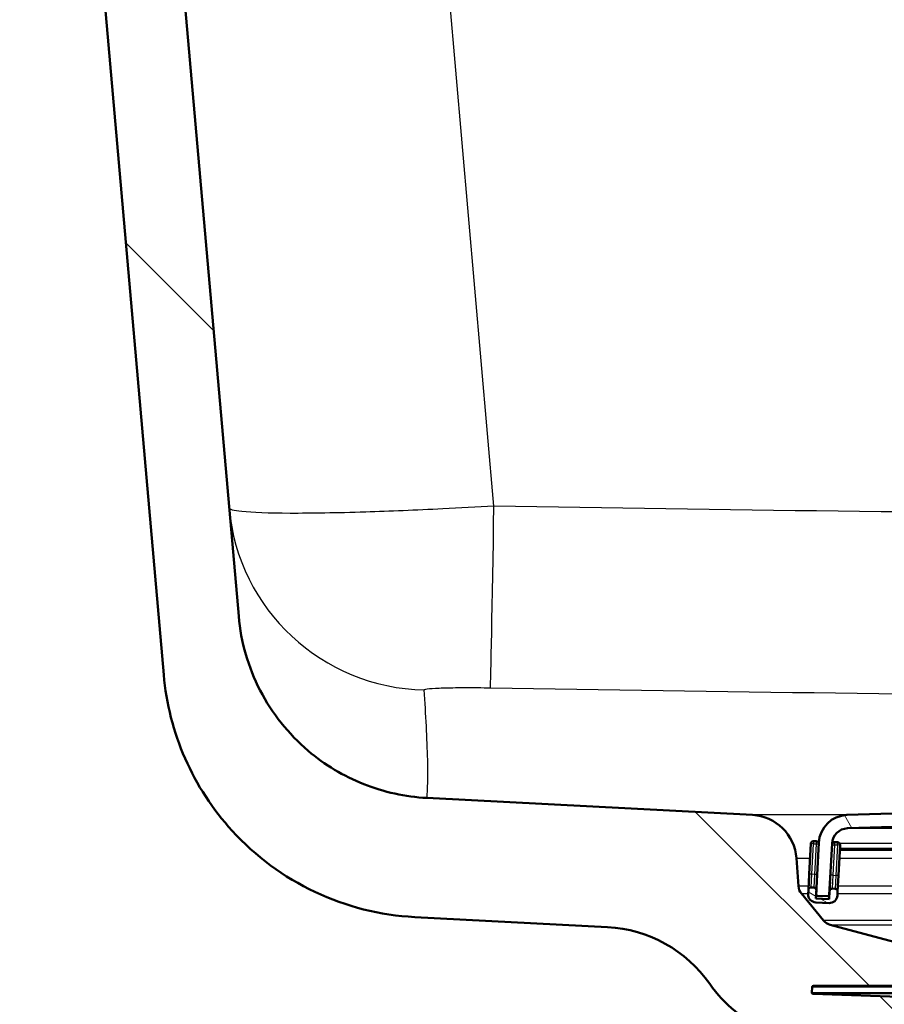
# Model space of a CAD drawing. Header units: millimetres. Extents: x 100 to 2000, y 93 to 2870.
# Tile 5 of 33: x 535 to 600, y 1555 to 1629. Entities that reach past the tile are written whole.
import ezdxf

# ---------------------------------------------------------------- set-up
doc = ezdxf.new("R2010")
doc.units = ezdxf.units.MM
doc.header["$LTSCALE"] = 10
for name, color, linetype, lineweight in [('Dimensions(ISO)', 7, 'Continuous', 25), ('Hatch', 7, 'Continuous', 9), ('Visible Edges(ISO)', 7, 'Continuous', 50), ('Visible Tangent Edges(ISO)', 7, 'Continuous', 25)]:
    doc.layers.add(name, color=color, linetype=linetype, lineweight=lineweight)
doc.styles.add('Text_3.5mm', font='arial.ttf', dxfattribs={"width": 0.899999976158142})
doc.dimstyles.new('KS-STANDARD', dxfattribs={"dimscale": 10, "dimtxt": 3.5, "dimasz": 2.5, "dimexe": 3.174999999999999, "dimexo": 0, "dimgap": 0.8, "dimtad": 1, "dimdec": 1, "dimrnd": 1e-08, "dimtxsty": 'Text_3.5mm', "dimcen": 0.09, "dimdle": 10, "dimclrd": 7, "dimclre": 7, "dimclrt": 7, "dimadec": 0, "dimazin": 2, "dimtfac": 0.7142857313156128, "dimtdec": 4, "dimtmove": 0, "dimatfit": 3, "dimfxl": 1, "dimtolj": 1, "dimlwd": 25, "dimlwe": 25, "dimarcsym": 0})

# ---------------------------------------------------------------- blocks, each defined once
blk = doc.blocks.new('*D11')
at = {"layer": 'Defpoints', "color": 0, "linetype": 'Continuous'}
for p in [(652.0407523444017, 2055.028946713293), (400.6407523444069, 1762.747173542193), (652.0407523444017, 1568.909233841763)]:
    blk.add_point(p, dxfattribs=at)
at = {"layer": 'Dimensions(ISO)', "color": 7, "linetype": 'Continuous', "lineweight": 25}
for p, q in [((400.6407523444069, 1762.747173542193), (400.6407523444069, 2086.778946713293)), ((652.0407523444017, 1568.909233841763), (652.0407523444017, 2086.778946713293)), ((425.6407523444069, 2055.028946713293), (627.0407523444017, 2055.028946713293))]:
    blk.add_line(p, q, dxfattribs=at)
at = {"layer": 'Dimensions(ISO)', "color": 7, "linetype": 'Continuous'}
for points in [[(425.6407523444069, 2059.19561337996), (425.6407523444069, 2050.862280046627), (400.6407523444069, 2055.028946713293)], [(627.0407523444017, 2059.19561337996), (627.0407523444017, 2050.862280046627), (652.0407523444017, 2055.028946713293)]]:
    blk.add_solid(points, dxfattribs=at)
at = {"layer": 'Dimensions(ISO)', "color": 7, "linetype": 'Continuous', "lineweight": 25, "insert": (494.8143205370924, 2080.89900138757), "char_height": 35, "attachment_point": 4, "style": 'Text_3.5mm'}
blk.add_mtext('\\A1;251', dxfattribs=at)

msp = doc.modelspace()

# ---------------------------------------------------------------- hatches: boundary and pattern name
at = {"layer": 'Hatch'}
h = msp.add_hatch(dxfattribs=at)
h.set_pattern_fill('ANSI31', color=256, scale=254, angle=90, style=0)
h.set_pattern_definition([(135, (0, 0), (-22.45064030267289, -22.45064030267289), [])])
edge = h.paths.add_edge_path()
edge.add_line((592.0407523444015, 1553.054999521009), (607.3704842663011, 1553.054999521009))
edge.add_line((607.3704842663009, 1553.054999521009), (607.2346837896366, 1554.997036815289))
edge.add_ellipse((606.9363978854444, 1553.834700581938), major_axis=(1.199268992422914, -0.0418793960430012), ratio=1, start_angle=77.60699785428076, end_angle=90.00000000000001)
edge.add_line((606.9782772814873, 1555.033969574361), (595.0197517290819, 1555.451570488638))
edge.add_ellipse((595.0232416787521, 1555.55150957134), major_axis=(-0.0999390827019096, 0.0034899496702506), ratio=1, start_angle=0, end_angle=90.00000000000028, ccw=False)
edge.add_line((594.9233025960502, 1555.55499952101), (594.9372623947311, 1555.954755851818))
edge.add_ellipse((595.0372014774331, 1555.951265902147), major_axis=(0.0034899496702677, 0.099939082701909), ratio=1, start_angle=2.000000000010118, end_angle=90, ccw=False)
edge.add_line((595.0372014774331, 1556.051265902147), (607.1609649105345, 1556.051265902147))
edge.add_line((607.1609649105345, 1556.051265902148), (607.090509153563, 1557.05883016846))
edge.add_ellipse((606.0929451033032, 1556.989073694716), major_axis=(-0.0697564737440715, 0.9975640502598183), ratio=1, start_angle=270, end_angle=341.0000000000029)
edge.add_line((606.3517641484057, 1557.954999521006), (596.3062503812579, 1560.646686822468))
edge.add_ellipse((596.5650694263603, 1561.612612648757), major_axis=(-0.9659258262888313, 0.258819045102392), ratio=1, start_angle=54.49999999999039, end_angle=90, ccw=False)
edge.add_line((595.7934448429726, 1560.97653442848), (594.1293007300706, 1562.99530266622))
edge.add_ellipse((594.9009253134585, 1563.631380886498), major_axis=(-0.6360782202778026, 0.7716245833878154), ratio=1, start_angle=54.50000000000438, end_angle=89.99999999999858, ccw=False)
edge.add_line((593.9033612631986, 1563.561624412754), (593.7567559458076, 1565.658178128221))
edge.add_ellipse((590.2652817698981, 1565.414030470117), major_axis=(-0.244147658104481, 3.491474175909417), ratio=1, start_angle=270, end_angle=352.9999999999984)
edge.add_line((590.4484576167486, 1568.909233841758), (565.9738150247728, 1570.191895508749))
edge.add_spline(control_points=[(565.9738150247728, 1570.191895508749), (564.3416157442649, 1570.277435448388), (562.7343163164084, 1570.629176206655), (559.6968412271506, 1571.837195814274), (558.2869852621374, 1572.685393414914), (555.5538675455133, 1575.009481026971), (554.3272492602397, 1576.553318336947), (552.5348314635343, 1580.024276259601), (551.9861684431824, 1581.918212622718), (551.8159338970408, 1583.864002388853)], knot_values=[-2.152596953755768, -2.152596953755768, -2.152596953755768, -2.152596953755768, -1.662265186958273, -1.662265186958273, -1.17193342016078, -1.17193342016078, -0.585966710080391, -0.585966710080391, 0, 0, 0, 0], degree=3, periodic=0)
edge.add_line((551.8159338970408, 1583.864002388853), (536.6009879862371, 1757.771629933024))
edge.add_ellipse((535.1066959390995, 1757.640896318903), major_axis=(-0.1307336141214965, 1.494292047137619), ratio=1, start_angle=269.9999999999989, end_angle=354.5000000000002)
edge.add_line((535.119785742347, 1759.140839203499), (526.6357881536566, 1759.214877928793))
edge.add_line((526.6357881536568, 1759.214877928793), (517.6826290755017, 1759.293010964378))
edge.add_line((517.6826290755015, 1759.293010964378), (517.6259065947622, 1752.79325846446))
edge.add_line((517.6259065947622, 1752.79325846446), (519.3402416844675, 1752.778297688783))
edge.add_ellipse((519.3315151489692, 1751.778335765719), major_axis=(0.999961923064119, -0.0087265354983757), ratio=1, start_angle=10, end_angle=90, ccw=False)
edge.add_line((520.3178007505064, 1751.94338337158), (520.5290480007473, 1750.681019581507))
edge.add_ellipse((521.0221908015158, 1750.763543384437), major_axis=(0.0825238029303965, -0.4931428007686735), ratio=1, start_angle=269.9999999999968, end_angle=349.9999999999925)
edge.add_line((521.0178275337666, 1750.263562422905), (527.1553899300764, 1750.210000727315))
edge.add_ellipse((527.1161205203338, 1745.710172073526), major_axis=(4.499828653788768, -0.0392694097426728), ratio=1, start_angle=5.4999999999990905, end_angle=90, ccw=False)
edge.add_line((531.5989966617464, 1746.10237291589), (546.178565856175, 1579.457134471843))
edge.add_spline(control_points=[(546.178565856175, 1579.457134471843), (546.3685002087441, 1577.286174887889), (546.9119941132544, 1575.160781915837), (548.6630475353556, 1571.169494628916), (549.8588930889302, 1569.330300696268), (553.082968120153, 1565.796509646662), (555.1972417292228, 1564.233853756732), (559.9057723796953, 1562.00693213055), (562.4550133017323, 1561.36395697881), (565.055740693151, 1561.227658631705)], knot_values=[-2.870129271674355, -2.870129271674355, -2.870129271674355, -2.870129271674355, -2.216353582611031, -2.216353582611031, -1.562577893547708, -1.562577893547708, -0.7812889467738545, -0.7812889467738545, 0, 0, 0, 0], degree=3, periodic=0)
edge.add_line((565.055740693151, 1561.227658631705), (579.5566584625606, 1560.467697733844))
edge.add_ellipse((579.0332989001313, 1550.481402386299), major_axis=(9.986295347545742, -0.5233595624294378), ratio=1, start_angle=37.86021752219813, end_angle=90, ccw=False)
edge.add_ellipse((595.4442776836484, 1561.9129278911), major_axis=(5.715762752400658, -8.205489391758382), ratio=1, start_angle=270, end_angle=302.2923472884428)
edge.add_ellipse((592.0407523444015, 1552.554999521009), major_axis=(0.1425082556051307, 0.4792613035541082), ratio=1, start_angle=16.55983554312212, end_angle=89.99999999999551, ccw=False)
edge = h.paths.add_edge_path()
edge.add_line((477.6376539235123, 1759.642478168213), (469.1536563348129, 1759.716516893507))
edge.add_ellipse((469.179835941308, 1762.716402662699), major_axis=(-2.999885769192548, 0.0261796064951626), ratio=1, start_angle=5.500000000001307, end_angle=90, ccw=False)
edge.add_line((466.1912518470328, 1762.454935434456), (465.7605476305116, 1767.377907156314))
edge.add_ellipse((464.2662555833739, 1767.247173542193), major_axis=(-0.1307336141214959, 1.494292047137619), ratio=1, start_angle=270.0000000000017, end_angle=354.9999999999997)
edge.add_line((464.2662555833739, 1768.747173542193), (447.459085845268, 1768.747173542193))
edge.add_ellipse((447.4590858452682, 1767.247173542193), major_axis=(-1.500000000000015, -3.55e-14), ratio=1, start_angle=270, end_angle=355.9999999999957)
edge.add_line((445.9627397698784, 1767.351808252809), (445.6407523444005, 1762.747173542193))
edge.add_line((445.6407523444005, 1762.747173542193), (451.6407523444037, 1762.747173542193))
edge.add_line((451.6407523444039, 1762.747173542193), (452.4897523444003, 1762.747173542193))
edge.add_ellipse((452.4897523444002, 1761.747173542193), major_axis=(1.000000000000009, 0), ratio=1, start_angle=0, end_angle=90, ccw=False)
edge.add_line((453.4897523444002, 1761.747173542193), (453.4897523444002, 1758.761465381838))
edge.add_ellipse((451.182548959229, 1756.843963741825), major_axis=(1.917501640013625, -2.30720338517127), ratio=1, start_angle=65.2702513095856, end_angle=90, ccw=False)
edge.add_line((454.0803264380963, 1757.620420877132), (457.4698045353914, 1744.970716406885))
edge.add_ellipse((460.3675820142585, 1745.747173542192), major_axis=(0.7764571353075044, -2.897777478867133), ratio=1, start_angle=269.9999999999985, end_angle=345.0000000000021)
edge.add_line((460.3675820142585, 1742.747173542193), (462.5138133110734, 1742.747173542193))
edge.add_ellipse((462.5138133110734, 1745.747173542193), major_axis=(3.000000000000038, 3.54e-14), ratio=1, start_angle=270, end_angle=345.7615499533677)
edge.add_line((465.4216548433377, 1745.009299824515), (466.1025618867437, 1747.692644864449))
edge.add_ellipse((469.9796839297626, 1746.70881324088), major_axis=(0.9838316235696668, 3.877122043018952), ratio=1, start_angle=13.738450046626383, end_angle=89.99999999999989, ccw=False)
edge.add_line((470.0145900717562, 1750.708660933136), (483.0985369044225, 1750.594479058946))
edge.add_ellipse((483.1029001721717, 1751.094460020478), major_axis=(0.4999809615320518, -0.0043632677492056), ratio=1, start_angle=269.9999999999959, end_angle=350.0000000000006)
edge.add_line((483.5945276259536, 1751.003342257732), (483.8277739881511, 1752.261827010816))
edge.add_ellipse((484.8110288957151, 1752.079591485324), major_axis=(0.1822355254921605, 0.9832549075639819), ratio=1, start_angle=10.000000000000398, end_angle=90, ccw=False)
edge.add_line((484.8197554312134, 1753.079553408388), (486.534090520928, 1753.064592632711))
edge.add_line((486.5340905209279, 1753.064592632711), (486.5908130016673, 1759.564345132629))
edge.add_line((486.5908130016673, 1759.564345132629), (477.6376539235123, 1759.642478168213))
edge = h.paths.add_edge_path()
edge.add_line((707.1794156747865, 1553.054999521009), (712.0407523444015, 1553.054999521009))
edge.add_ellipse((712.0407523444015, 1552.554999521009), major_axis=(0.5000000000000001, 0), ratio=1, start_angle=16.55983554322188, end_angle=89.99999999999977, ccw=False)
edge.add_ellipse((708.6372270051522, 1561.9129278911), major_axis=(9.215420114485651, 3.882786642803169), ratio=1, start_angle=270, end_angle=302.2923472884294)
edge.add_ellipse((725.0482057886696, 1550.481402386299), major_axis=(5.715762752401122, 8.205489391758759), ratio=1, start_angle=37.860217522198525, end_angle=90, ccw=False)
edge.add_line((724.5248462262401, 1560.467697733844), (906.9959217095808, 1570.030601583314))
edge.add_spline(control_points=[(906.9959217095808, 1570.030601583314), (909.1721874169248, 1570.144654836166), (911.3152533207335, 1570.613642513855), (915.3652201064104, 1572.224335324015), (917.2450280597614, 1573.355265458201), (920.8891850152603, 1576.454048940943), (922.5246760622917, 1578.512498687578), (924.9145664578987, 1583.140442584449), (925.6461171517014, 1585.665691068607), (925.873096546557, 1588.260077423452)], knot_values=[-2.87012927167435, -2.87012927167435, -2.87012927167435, -2.87012927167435, -2.216353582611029, -2.216353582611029, -1.562577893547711, -1.562577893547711, -0.7812889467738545, -0.7812889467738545, 0, 0, 0, 0], degree=3, periodic=0)
edge.add_line((925.873096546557, 1588.260077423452), (936.9858006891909, 1715.278866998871))
edge.add_ellipse((1036.605270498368, 1706.563292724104), major_axis=(8.71557427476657, 99.61946980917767), ratio=0.9999999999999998, start_angle=77.0000000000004, end_angle=90, ccw=False)
edge.add_line((941.4996188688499, 1737.4649921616), (943.0540657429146, 1742.249087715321))
edge.add_ellipse((924.0329354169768, 1748.429427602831), major_axis=(19.02113032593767, -6.180339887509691), ratio=1, start_angle=0, end_angle=2.999999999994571)
edge.add_line((943.3514519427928, 1743.25304670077), (947.2011782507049, 1757.620420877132))
edge.add_ellipse((950.098955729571, 1756.843963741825), major_axis=(0.7764571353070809, 2.897777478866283), ratio=1, start_angle=65.27025130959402, end_angle=90.00000000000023, ccw=False)
edge.add_line((947.7917523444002, 1758.761465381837), (947.7917523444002, 1761.747173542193))
edge.add_ellipse((948.7917523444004, 1761.747173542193), major_axis=(4.56e-14, 1.000000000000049), ratio=1, start_angle=4.604316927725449e-12, end_angle=89.99999999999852, ccw=False)
edge.add_line((948.7917523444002, 1762.747173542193), (949.6407523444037, 1762.747173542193))
edge.add_line((949.6407523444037, 1762.747173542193), (955.6407523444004, 1762.747173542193))
edge.add_line((955.6407523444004, 1762.747173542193), (955.3187649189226, 1767.351808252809))
edge.add_ellipse((953.8224188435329, 1767.247173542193), major_axis=(-0.1046347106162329, 1.49634607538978), ratio=1, start_angle=269.9999999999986, end_angle=355.999999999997)
edge.add_line((953.8224188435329, 1768.747173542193), (937.0152491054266, 1768.747173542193))
edge.add_ellipse((937.0152491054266, 1767.247173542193), major_axis=(-1.499999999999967, 3.56e-14), ratio=1, start_angle=270, end_angle=355.0000000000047)
edge.add_line((935.5209570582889, 1767.377907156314), (920.2357285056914, 1592.666945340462))
edge.add_spline(control_points=[(920.2357285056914, 1592.666945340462), (920.0932777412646, 1591.038725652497), (919.6856573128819, 1589.444680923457), (918.3723672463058, 1586.451215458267), (917.475483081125, 1585.071820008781), (915.0574268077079, 1582.421476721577), (913.4717216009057, 1581.249484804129), (909.9403236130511, 1579.579293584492), (908.0283929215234, 1579.097062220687), (906.0778473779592, 1578.994838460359)], knot_values=[-2.152596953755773, -2.152596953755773, -2.152596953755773, -2.152596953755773, -1.662265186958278, -1.662265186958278, -1.171933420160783, -1.171933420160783, -0.5859667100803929, -0.5859667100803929, 0, 0, 0, 0], degree=3, periodic=0)
edge.add_line((906.0778473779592, 1578.994838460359), (713.6330470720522, 1568.909233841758))
edge.add_ellipse((713.8162229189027, 1565.414030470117), major_axis=(-3.495203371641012, -0.1831758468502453), ratio=1, start_angle=270.0000000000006, end_angle=353.0000000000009)
edge.add_line((710.3247487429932, 1565.658178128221), (710.1781434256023, 1563.561624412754))
edge.add_ellipse((709.1805793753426, 1563.631380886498), major_axis=(-0.069756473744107, -0.9975640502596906), ratio=1, start_angle=54.49999999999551, end_angle=90, ccw=False)
edge.add_line((709.9522039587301, 1562.99530266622), (708.288059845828, 1560.97653442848))
edge.add_ellipse((707.5164352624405, 1561.612612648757), major_axis=(-0.6360782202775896, -0.7716245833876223), ratio=1, start_angle=54.49999999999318, end_angle=89.99999999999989, ccw=False)
edge.add_line((707.7752543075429, 1560.646686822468), (697.7297405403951, 1557.954999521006))
edge.add_ellipse((697.9885595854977, 1556.989073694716), major_axis=(-0.9659258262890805, -0.2588190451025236), ratio=1, start_angle=270.0000000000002, end_angle=341.0000000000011)
edge.add_line((696.9909955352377, 1557.05883016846), (696.9205397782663, 1556.051265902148))
edge.add_line((696.9205397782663, 1556.051265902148), (709.0443032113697, 1556.051265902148))
edge.add_ellipse((709.0443032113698, 1555.951265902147), major_axis=(0.1, 0), ratio=1, start_angle=2.000000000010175, end_angle=90, ccw=False)
edge.add_line((709.1442422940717, 1555.954755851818), (709.1582020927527, 1555.55499952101))
edge.add_ellipse((709.058263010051, 1555.55150957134), major_axis=(0.0034899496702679, -0.099939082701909), ratio=1, start_angle=0, end_angle=90, ccw=False)
edge.add_line((709.061752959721, 1555.451570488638), (697.1032274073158, 1555.033969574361))
edge.add_ellipse((697.1451068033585, 1553.834700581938), major_axis=(1.162336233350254, 0.2982859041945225), ratio=1, start_angle=77.60699785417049, end_angle=90.0000000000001)
edge.add_line((696.8468208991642, 1554.997036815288), (696.7110204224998, 1553.054999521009))
edge.add_line((696.7110204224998, 1553.054999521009), (707.1794156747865, 1553.054999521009))
h = msp.add_hatch(dxfattribs=at)
h.set_pattern_fill('ANSI31', color=256, scale=254, angle=75, style=0)
h.set_pattern_definition([(120, (0, 0), (-27.49630657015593, -15.875), [])])
edge = h.paths.add_edge_path()
edge.add_ellipse((595.3316535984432, 1562.938536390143), major_axis=(-0.0052335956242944, -0.0998629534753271), ratio=1, start_angle=270.0000000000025, end_angle=296.589049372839)
edge.add_ellipse((595.3316535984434, 1562.938536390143), major_axis=(0.0400173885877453, -0.0916439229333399), ratio=1, start_angle=270.0000000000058, end_angle=333.4109506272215)
edge.add_line((595.3264200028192, 1562.838673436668), (596.1253236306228, 1562.796804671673))
edge.add_ellipse((596.1305572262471, 1562.89666762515), major_axis=(0.0998629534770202, -0.0052335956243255), ratio=1, start_angle=269.9999999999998, end_angle=272.9999999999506)
edge.add_ellipse((596.1305572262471, 1562.896667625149), major_axis=(0.1000000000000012, 0), ratio=1, start_angle=270, end_angle=357.0000000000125)
edge.add_line((596.2304201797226, 1562.891434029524), (596.4338611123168, 1566.773318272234))
edge.add_ellipse((597.6322165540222, 1566.710515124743), major_axis=(0.0628031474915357, 1.198355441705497), ratio=1, start_angle=4.955554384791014, end_angle=89.99999999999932, ccw=False)
edge.add_ellipse((652.0407523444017, -26.7858895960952), major_axis=(1594.695705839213, 54.4494848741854), ratio=1, start_angle=86.0888912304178, end_angle=90, ccw=False)
edge.add_ellipse((706.4492881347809, 1566.710515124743), major_axis=(1.199301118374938, -0.0409490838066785), ratio=1, start_angle=4.955554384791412, end_angle=89.99999999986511, ccw=False)
edge.add_line((707.6476435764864, 1566.773318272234), (707.8510845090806, 1562.891434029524))
edge.add_ellipse((707.950947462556, 1562.896667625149), major_axis=(0.0052335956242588, -0.0998629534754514), ratio=1, start_angle=269.9999999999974, end_angle=357.0000000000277)
edge.add_ellipse((707.950947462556, 1562.896667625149), major_axis=(0.1000000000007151, 2.66e-14), ratio=1, start_angle=269.9999999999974, end_angle=272.9999999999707)
edge.add_line((707.9561810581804, 1562.796804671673), (708.755084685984, 1562.838673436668))
edge.add_ellipse((708.7498510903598, 1562.938536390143), major_axis=(0.0998629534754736, 0.0052335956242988), ratio=1, start_angle=269.9999999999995, end_angle=332.7180519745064)
edge.add_ellipse((708.7498510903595, 1562.938536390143), major_axis=(0.0911532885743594, -0.0411227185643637), ratio=0.9999999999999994, start_angle=8.3967e-12, end_angle=27.28194802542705)
edge.add_line((708.8497140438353, 1562.943769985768), (708.8315946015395, 1563.289509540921))
edge.add_line((708.8315946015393, 1563.289509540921), (708.6462731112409, 1566.825654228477))
edge.add_ellipse((706.4492881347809, 1566.710515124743), major_axis=(-0.1151391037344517, 2.196984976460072), ratio=1, start_angle=269.9999999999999, end_angle=355.044445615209)
edge.add_ellipse((652.0407523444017, -26.78588959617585), major_axis=(-1595.695123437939, 54.48360911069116), ratio=1, start_angle=270, end_angle=273.9111087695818)
edge.add_ellipse((597.6322165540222, 1566.710515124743), major_axis=(-2.198718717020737, -0.0750733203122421), ratio=1, start_angle=269.9999999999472, end_angle=355.044445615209)
edge.add_line((595.4352315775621, 1566.825654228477), (595.2503736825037, 1563.29835546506))
edge.add_line((595.2503736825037, 1563.29835546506), (595.2317906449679, 1562.943769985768))
h = msp.add_hatch(dxfattribs=at)
h.set_pattern_fill('ANSI31', color=256, scale=254, angle=105, style=0)
h.set_pattern_definition([(150, (0, 0), (-15.875, -27.49630657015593), [])])
edge = h.paths.add_edge_path()
edge.add_ellipse((595.0578505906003, 1563.244181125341), major_axis=(0.0104671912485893, 0.1997259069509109), ratio=1, start_angle=269.9999999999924, end_angle=288.7161445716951)
edge.add_ellipse((595.0578505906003, 1563.244181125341), major_axis=(-0.0541743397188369, 0.1925230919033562), ratio=1, start_angle=270.0000000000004, end_angle=341.2838554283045)
edge.add_line((595.0683177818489, 1563.443907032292), (594.868591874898, 1563.454374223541))
edge.add_ellipse((594.8581246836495, 1563.25464831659), major_axis=(-0.1997259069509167, 0.0104671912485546), ratio=1, start_angle=269.9999999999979, end_angle=359.9999999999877)
edge.add_line((594.6583987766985, 1563.265115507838), (594.6426979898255, 1562.965526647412))
edge.add_ellipse((595.2418757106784, 1562.934125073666), major_axis=(-0.0314015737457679, -0.5991777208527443), ratio=1, start_angle=270.0000000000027, end_angle=359.9999999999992)
edge.add_line((595.2104741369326, 1562.334947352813), (596.2091036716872, 1562.28261139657))
edge.add_ellipse((596.240505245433, 1562.881789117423), major_axis=(0.5991777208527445, -0.0314015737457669), ratio=1, start_angle=269.9999999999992, end_angle=359.9999999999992)
edge.add_line((596.8396829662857, 1562.850387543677), (596.8553837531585, 1563.149976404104))
edge.add_ellipse((596.6556578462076, 1563.160443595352), major_axis=(0.010467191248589, 0.1997259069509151), ratio=1, start_angle=269.9999999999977, end_angle=359.9999999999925)
edge.add_line((596.6661250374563, 1563.360169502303), (596.4663991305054, 1563.370636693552))
edge.add_ellipse((596.4559319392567, 1563.170910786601), major_axis=(-0.1997259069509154, 0.0104671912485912), ratio=0.9999999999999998, start_angle=269.9999999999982, end_angle=359.9999999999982)
edge.add_line((596.2562060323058, 1563.18137797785), (596.2248044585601, 1562.582200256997))
edge.add_line((596.2248044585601, 1562.582200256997), (595.2261749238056, 1562.63453621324))
edge.add_line((595.2261749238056, 1562.63453621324), (595.2400096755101, 1562.898519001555))
edge.add_line((595.2400096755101, 1562.898519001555), (595.2575764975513, 1563.233713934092))

# ---------------------------------------------------------------- linework, layer by layer
at = {"layer": 'Visible Edges(ISO)'}
for p, q in [((551.8159338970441, 1583.864002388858), (536.6009879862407, 1757.771629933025)), ((531.5989966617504, 1746.102372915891), (546.1785658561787, 1579.457134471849)), ((590.448457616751, 1568.909233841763), (565.973815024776, 1570.191895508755)), ((594.8415746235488, 1566.760318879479), (594.72120192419, 1564.463470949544)), ((595.2514936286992, 1566.939110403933), (595.0517677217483, 1566.949577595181)), ((595.4352315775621, 1566.825654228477), (595.2317906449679, 1562.943769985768)), ((596.2304201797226, 1562.891434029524), (596.4338611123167, 1566.773318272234)), ((596.8493008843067, 1566.855372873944), (596.6495749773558, 1566.865840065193)), ((596.9181869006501, 1564.348331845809), (597.0385596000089, 1566.645179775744)), ((597.0200434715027, 1566.29187099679), (646.2636996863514, 1566.29187099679)), ((593.9033612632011, 1563.56162441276), (593.75675594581, 1565.658178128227)), ((594.72120192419, 1564.463470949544), (594.6583987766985, 1563.265115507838)), ((596.8553837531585, 1563.149976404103), (596.9181869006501, 1564.348331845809)), ((595.0683177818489, 1563.443907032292), (594.868591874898, 1563.45437422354)), ((596.2923703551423, 1563.871434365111), (596.2562060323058, 1563.181377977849)), ((596.6661250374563, 1563.360169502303), (596.4663991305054, 1563.370636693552)), ((595.7934448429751, 1560.976534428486), (594.129300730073, 1562.995302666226)), ((594.6583987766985, 1563.265115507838), (594.6426979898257, 1562.965526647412)), ((595.2261749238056, 1562.63453621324), (595.2575764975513, 1563.233713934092)), ((596.2248044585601, 1562.582200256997), (595.2261749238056, 1562.63453621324)), ((595.3264200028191, 1562.838673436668), (596.1253236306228, 1562.796804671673)), ((596.1305572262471, 1562.796667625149), (596.2360442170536, 1562.796667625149)), ((596.2562060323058, 1563.181377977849), (596.2248044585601, 1562.582200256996)), ((596.8396829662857, 1562.850387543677), (596.8553837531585, 1563.149976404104)), ((595.2104741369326, 1562.334947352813), (596.2091036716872, 1562.28261139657)), ((565.0557406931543, 1561.227658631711), (579.5566584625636, 1560.46769773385)), ((606.3517641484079, 1557.954999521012), (596.3062503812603, 1560.646686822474)), ((594.937262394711, 1555.954755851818), (594.92330259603, 1555.55499952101)), ((709.04430321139, 1556.051265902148), (595.037201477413, 1556.051265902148)), ((606.9782772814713, 1555.033969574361), (595.0197517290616, 1555.451570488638))]:
    msp.add_line(p, q, dxfattribs=at)
for centre, radius, start, end in [((652.0407523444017, -26.78588959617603), 1596.625000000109, 88.04444561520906, 91.95555438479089), ((590.2652817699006, 1565.414030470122), 3.499999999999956, 3.999999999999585, 86.99999999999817), ((597.6322165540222, 1566.710515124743), 2.200000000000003, 91.95555438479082, 176.9999999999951), ((652.0407523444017, -26.78588959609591), 1595.625000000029, 88.04444561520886, 91.95555438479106), ((597.6322165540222, 1566.710515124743), 1.200000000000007, 91.95555438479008, 176.9999999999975), ((595.0413005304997, 1566.74985168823), 0.1999999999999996, 86.99999999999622, 177.000000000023), ((595.2410264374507, 1566.739384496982), 0.1999999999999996, 15.71614457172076, 87.00000000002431), ((596.6391077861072, 1566.666114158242), 0.1999999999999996, 86.99999999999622, 168.1987935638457), ((596.838833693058, 1566.655646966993), 0.1999999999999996, 357.000000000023, 87.00000000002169), ((594.9009253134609, 1563.631380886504), 1.000000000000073, 184.0000000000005, 219.4999999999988), ((594.8581246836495, 1563.25464831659), 0.1999999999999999, 86.9999999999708, 177.000000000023), ((595.0578505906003, 1563.244181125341), 0.2000000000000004, 357.000000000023, 87.00000000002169), ((596.4559319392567, 1563.170910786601), 0.2000000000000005, 86.99999999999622, 177.000000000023), ((596.6556578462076, 1563.160443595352), 0.2000000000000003, 357.000000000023, 87.00000000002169), ((595.2418757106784, 1562.934125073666), 0.5999999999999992, 177.000000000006, 267.0000000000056), ((595.3316535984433, 1562.938536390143), 0.100000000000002, 177.0000000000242, 267.0000000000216), ((596.1305572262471, 1562.896667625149), 0.1000000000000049, 267.0000000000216, 357.0000000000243), ((596.240505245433, 1562.881789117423), 0.5999999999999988, 266.9999999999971, 357.000000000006), ((579.0332989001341, 1550.481402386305), 9.999999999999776, 34.86021752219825, 86.99999999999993), ((596.5650694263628, 1561.612612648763), 0.9999999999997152, 219.4999999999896, 255.0000000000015), ((595.4442776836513, 1561.912927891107), 10.00000000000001, 214.8602175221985, 247.1525648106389), ((595.037201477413, 1555.951265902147), 0.1000000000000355, 90.00000000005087, 178.0000000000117), ((595.0232416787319, 1555.55150957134), 0.1000000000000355, 178.0000000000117, 268.0000000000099)]:
    msp.add_arc(centre, radius, start, end, dxfattribs=at)
for points, knots in [([(565.973815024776, 1570.191895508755), (564.3416157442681, 1570.277435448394), (562.7343163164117, 1570.62917620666), (559.6968412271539, 1571.83719581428), (558.2869852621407, 1572.68539341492), (555.5538675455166, 1575.009481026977), (554.327249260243, 1576.553318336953), (552.5348314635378, 1580.024276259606), (551.9861684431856, 1581.918212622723), (551.8159338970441, 1583.864002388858)], [-2.152596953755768, -2.152596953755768, -2.152596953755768, -2.152596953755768, -1.662265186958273, -1.662265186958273, -1.17193342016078, -1.17193342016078, -0.585966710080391, -0.585966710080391, 0, 0, 0, 0]), ([(546.1785658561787, 1579.457134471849), (546.3685002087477, 1577.286174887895), (546.911994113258, 1575.160781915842), (548.6630475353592, 1571.169494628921), (549.8588930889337, 1569.330300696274), (553.0829681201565, 1565.796509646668), (555.1972417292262, 1564.233853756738), (559.9057723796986, 1562.006932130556), (562.4550133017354, 1561.363956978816), (565.0557406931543, 1561.227658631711)], [-2.870129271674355, -2.870129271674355, -2.870129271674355, -2.870129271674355, -2.216353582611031, -2.216353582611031, -1.562577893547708, -1.562577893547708, -0.7812889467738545, -0.7812889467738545, 0, 0, 0, 0])]:
    msp.add_open_spline(points, degree=3, knots=knots, dxfattribs=at)
at = {"layer": 'Visible Tangent Edges(ISO)'}
for p, q in [((571.0144546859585, 1592.155055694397), (556.1815718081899, 1761.69568278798)), ((597.5571432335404, 1568.909233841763), (590.448457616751, 1568.909233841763)), ((597.5912674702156, 1567.909816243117), (706.4902372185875, 1567.909816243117)), ((595.0413005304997, 1566.74985168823), (594.8415746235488, 1566.760318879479)), ((594.920927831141, 1564.453003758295), (595.0413005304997, 1566.74985168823)), ((595.0517677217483, 1566.949577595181), (595.0413005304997, 1566.74985168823)), ((595.0413005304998, 1566.74985168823), (595.2410264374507, 1566.739384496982)), ((595.2410264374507, 1566.739384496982), (595.1206537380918, 1564.442536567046)), ((595.2514936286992, 1566.939110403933), (595.2410264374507, 1566.739384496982)), ((595.2410264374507, 1566.739384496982), (595.4301908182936, 1566.729470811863)), ((596.4702668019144, 1566.773318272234), (596.4338611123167, 1566.773318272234)), ((596.4411655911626, 1566.676487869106), (596.6391077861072, 1566.666114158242)), ((596.5187350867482, 1564.369266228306), (596.6391077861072, 1566.666114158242)), ((596.6391077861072, 1566.666114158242), (596.6495749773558, 1566.865840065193)), ((596.6391077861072, 1566.666114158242), (596.838833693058, 1566.655646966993)), ((596.838833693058, 1566.655646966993), (596.7184609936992, 1564.358799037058)), ((596.838833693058, 1566.655646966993), (596.8493008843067, 1566.855372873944)), ((597.0385596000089, 1566.645179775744), (596.838833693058, 1566.655646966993)), ((646.3285772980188, 1566.773318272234), (597.0005540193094, 1566.773318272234)), ((646.2836995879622, 1566.386637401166), (597.0250099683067, 1566.386637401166)), ((593.75675594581, 1565.658178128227), (594.7838138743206, 1565.658178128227)), ((596.9868330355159, 1565.658178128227), (646.2101098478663, 1565.658178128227)), ((594.920927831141, 1564.453003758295), (594.72120192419, 1564.463470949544)), ((594.868591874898, 1563.45437422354), (594.920927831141, 1564.453003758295)), ((595.1206537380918, 1564.442536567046), (594.920927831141, 1564.453003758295)), ((595.1206537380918, 1564.442536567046), (595.0683177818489, 1563.443907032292)), ((595.3098181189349, 1564.432622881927), (595.1206537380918, 1564.442536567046)), ((596.5187350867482, 1564.369266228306), (596.3207698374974, 1564.379641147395)), ((596.4663991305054, 1563.370636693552), (596.5187350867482, 1564.369266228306)), ((596.5187350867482, 1564.369266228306), (596.7184609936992, 1564.358799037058)), ((596.7184609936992, 1564.358799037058), (596.6661250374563, 1563.360169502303)), ((596.9181869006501, 1564.348331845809), (596.7184609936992, 1564.358799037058)), ((594.6739381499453, 1563.56162441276), (593.9033612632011, 1563.56162441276)), ((646.2246903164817, 1563.56162441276), (596.8769573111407, 1563.56162441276)), ((594.129300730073, 1562.995302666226), (594.6442584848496, 1562.995302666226)), ((596.2410107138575, 1562.891434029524), (596.2304201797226, 1562.891434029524)), ((596.8472776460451, 1562.995302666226), (646.4260854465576, 1562.995302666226)), ((708.288059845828, 1560.976534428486), (595.7934448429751, 1560.976534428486)), ((596.3062503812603, 1560.646686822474), (707.7752543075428, 1560.646686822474)), ((709.144242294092, 1555.954755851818), (594.937262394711, 1555.954755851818)), ((594.9233025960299, 1555.55499952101), (709.1582020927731, 1555.55499952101)), ((709.0617529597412, 1555.451570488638), (595.0197517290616, 1555.451570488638))]:
    msp.add_line(p, q, dxfattribs=at)
for centre, major_axis, ratio, start_param, end_param in [((566.0471134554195, 1593.306574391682), (-14.94292047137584, -1.307336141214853), 0.9987913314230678, 0, 1.464921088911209), ((571.0144546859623, 1593.462391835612), (-0.2626979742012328, -14.99769948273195), 0.0015322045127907, 0.0493731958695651, 1.483543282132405)]:
    msp.add_ellipse(centre, major_axis=major_axis, ratio=ratio, start_param=start_param, end_param=end_param, dxfattribs=at)
for points, knots in [([(900.7038639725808, 1597.147862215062), (845.7823601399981, 1595.028424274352), (790.847025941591, 1593.197536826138), (698.1858387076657, 1591.524499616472), (660.4701339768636, 1591.27111954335), (605.5086667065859, 1591.637279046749), (588.2607790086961, 1591.852971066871), (571.0144546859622, 1592.155055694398)], [-32.97761777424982, -32.97761777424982, -32.97761777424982, -32.97761777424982, -16.48880888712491, -16.48880888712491, -5.174697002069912, -5.174697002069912, 0, 0, 0, 0]), ([(571.0144546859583, 1592.155055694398), (569.7262921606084, 1592.077043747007), (568.4366762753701, 1592.005571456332), (565.1433382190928, 1591.840410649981), (563.1765747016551, 1591.759276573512), (559.1980046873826, 1591.635072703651), (557.2566679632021, 1591.602882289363), (554.0620197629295, 1591.613933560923), (552.8269248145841, 1591.658905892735), (551.4344468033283, 1591.804500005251), (551.1135280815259, 1591.892537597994), (551.1041929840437, 1591.999238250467)], [0, 0, 0, 0, 0.0972881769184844, 0.0972881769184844, 0.2529492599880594, 0.2529492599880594, 0.4393423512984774, 0.4393423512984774, 0.6299930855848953, 0.6299930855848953, 0.7837964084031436, 0.7837964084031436, 0.7837964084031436, 0.7837964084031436]), ([(570.7532109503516, 1578.482948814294), (588.0489560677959, 1578.180864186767), (605.3517532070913, 1577.965172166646), (660.4966716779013, 1577.599012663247), (698.3483468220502, 1577.852392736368), (791.2719495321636, 1579.525429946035), (846.3001401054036, 1581.356317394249), (901.2801254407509, 1583.475755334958)], [0, 0, 0, 0, 5.174697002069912, 5.174697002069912, 16.48880888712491, 16.48880888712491, 32.97761777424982, 32.97761777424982, 32.97761777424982, 32.97761777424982]), ([(565.7664266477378, 1578.327131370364), (565.7647822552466, 1578.352234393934), (565.8417883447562, 1578.375897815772), (566.1847275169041, 1578.423241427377), (566.492041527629, 1578.445536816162), (567.2908402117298, 1578.478741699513), (567.7777032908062, 1578.489882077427), (568.777647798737, 1578.499282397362), (569.2726948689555, 1578.499377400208), (570.1027481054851, 1578.492779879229), (570.4280379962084, 1578.488628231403), (570.7532109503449, 1578.482948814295)], [-0.7837964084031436, -0.7837964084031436, -0.7837964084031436, -0.7837964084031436, -0.6299930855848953, -0.6299930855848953, -0.4393423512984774, -0.4393423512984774, -0.2529492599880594, -0.2529492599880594, -0.0972881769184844, -0.0972881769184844, 0, 0, 0, 0]), ([(565.973815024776, 1570.191895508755), (565.9738150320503, 1570.191895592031), (566.016188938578, 1570.6416524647), (566.0444202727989, 1571.808062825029), (566.0430242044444, 1572.412489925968), (565.9924810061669, 1574.640995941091), (565.8881031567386, 1576.469637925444), (565.7664266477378, 1578.327131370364)], [22.47813592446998, 22.47813592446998, 22.47813592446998, 22.47813592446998, 28.8788161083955, 28.8788161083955, 33.57562428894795, 33.57562428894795, 44.95627184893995, 44.95627184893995, 44.95627184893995, 44.95627184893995])]:
    msp.add_open_spline(points, degree=3, knots=knots, dxfattribs=at)

# ---------------------------------------------------------------- dimensions: what is measured, and where the dimension line sits
at = {"layer": 'Dimensions(ISO)', "color": 7, "linetype": 'Continuous', "lineweight": 25}
dim = msp.add_linear_dim(base=(652.0407523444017, 2055.028946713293), p1=(400.6407523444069, 1762.747173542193), p2=(652.0407523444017, 1568.909233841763), angle=180, dimstyle='KS-STANDARD', override={"dimgap": 0.8, "dimdec": 0, "dimtol": 0, "dimlim": 0, "dimtp": 0, "dimtm": 0, "dimtdec": 4, "dimtofl": 0, "dimatfit": 1}, dxfattribs=at)
dim.commit()
dim.dimension.update_dxf_attribs({"geometry": '*D11', "text_midpoint": (526.8407523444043, 2055.028946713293), "dimtype": 160})

doc.saveas('drawing.dxf')
